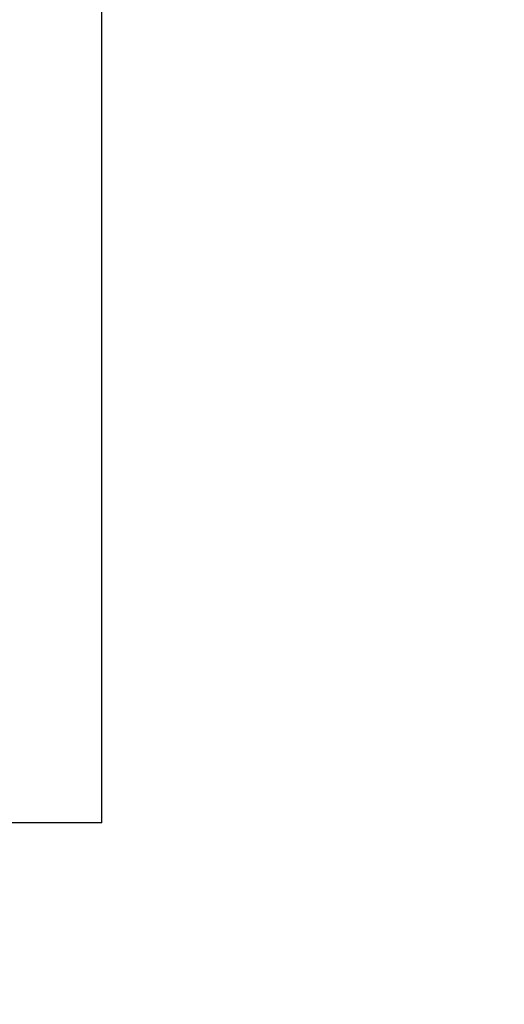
# Model space of a CAD drawing. Header units: millimetres. Extents: x 3128 to 4464, y 361 to 1027.
# Tile 5 of 19: x 3196 to 3204, y 818 to 834. Entities that reach past the tile are written whole.
import ezdxf

# ---------------------------------------------------------------- set-up
doc = ezdxf.new("R2010")
doc.units = ezdxf.units.MM
doc.header["$LTSCALE"] = 0.1
doc.layers.add('DIM', color=3, linetype='Continuous')
doc.styles.get("Standard").update_dxf_attribs({"font": 'arial_0.ttf'})
doc.dimstyles.new('ISO-25', dxfattribs={"dimtxt": 2.5, "dimasz": 2.5, "dimexe": 1.25, "dimexo": 0.625, "dimtad": 1, "dimtxsty": 'Standard', "dimcen": 2.5, "dimadec": 0, "dimazin": 0, "dimtfac": 1, "dimtmove": 0, "dimatfit": 3, "dimfxl": 1, "dimarcsym": 0})

# ---------------------------------------------------------------- blocks, each defined once
blk = doc.blocks.new('*D147')
at = {"layer": 'Defpoints', "color": 0, "transparency": 16777216}
for p in [(3184.28, 848.135), (3239.254, 840.126), (3184.28, 813.168)]:
    blk.add_point(p, dxfattribs=at)
at = {"layer": 'DIM', "color": 0, "lineweight": -2, "transparency": 16777216}
for p, q in [((3184.28, 847.51), (3184.28, 811.918)), ((3239.254, 839.501), (3239.254, 811.918)), ((3236.754, 813.168), (3186.78, 813.168))]:
    blk.add_line(p, q, dxfattribs=at)
at = {"layer": 'DIM', "color": 0, "transparency": 16777216}
for points in [[(3186.78, 813.585), (3186.78, 812.752), (3184.28, 813.168)], [(3236.754, 813.585), (3236.754, 812.752), (3239.254, 813.168)]]:
    blk.add_solid(points, dxfattribs=at)
at = {"layer": 'DIM', "color": 0, "transparency": 16777216, "insert": (3211.767, 815.065), "char_height": 2.5, "attachment_point": 5}
blk.add_mtext('55', dxfattribs=at)

msp = doc.modelspace()

# ---------------------------------------------------------------- linework, layer by layer
at = {"color": 7, "linetype": 'Continuous'}
for q in [(3197.254, 848.135), (3195.754, 821.135)]:
    msp.add_line((3197.254, 821.135), q, dxfattribs=at)
for centre, start, end in [((3304.899, 914.811), 346.72982, 346.72982), ((3305.4, 914.629), 343.19785, 343.19785)]:
    msp.add_arc(centre, 112, start, end)

# ---------------------------------------------------------------- dimensions: what is measured, and where the dimension line sits
at = {"layer": 'DIM'}
dim = msp.add_linear_dim(base=(3184.28, 813.168), p1=(3239.254, 840.126), p2=(3184.28, 848.135), text='55', dimstyle='ISO-25', dxfattribs=at)
dim.commit()
dim.dimension.update_dxf_attribs({"geometry": '*D147', "text_midpoint": (3211.767, 815.065)})

doc.saveas('drawing.dxf')
